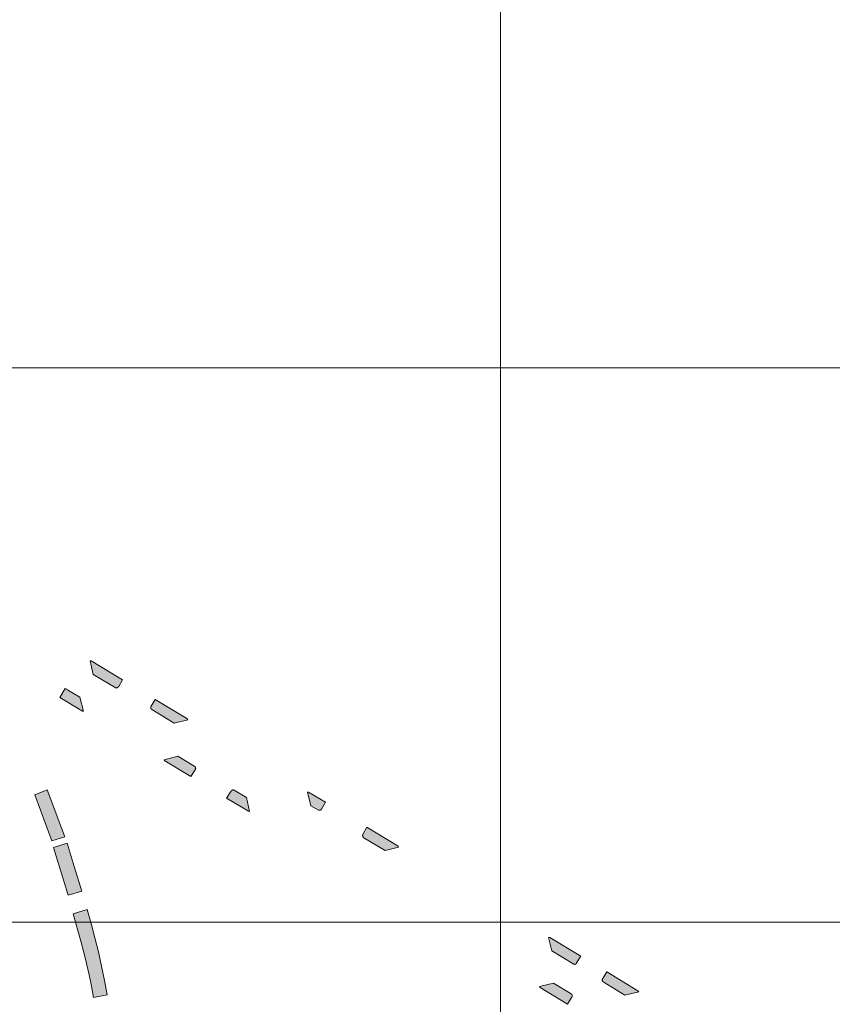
# Model space of a CAD drawing. Header units: metres. Extents: x 191568 to 204791, y 316774 to 325272.
# Tile 77 of 93: x 200158 to 200305, y 320011 to 320188. Entities that reach past the tile are written whole.
import ezdxf

# ---------------------------------------------------------------- set-up
doc = ezdxf.new("R2010")
doc.units = ezdxf.units.M
doc.layers.add('0-MEETLOCATIES-100x100m', color=1, linetype='Continuous', lineweight=13)
doc.layers.add('Gekoppeld_blokhaag', color=7, linetype='Continuous', lineweight=0)

# ---------------------------------------------------------------- blocks, each defined once
blk = doc.blocks.new('*U13')
at = {"layer": '0-MEETLOCATIES-100x100m'}
blk.add_lwpolyline([(-50, 50), (50, 50), (50, -50), (-50, -50)], close=True, dxfattribs=at)
blk = doc.blocks.new('*U14')
at = {"layer": '0-MEETLOCATIES-100x100m', "color": 0, "linetype": 'ByBlock', "lineweight": -2, "transparency": 16777216}
for p in [(2000, 2500), (2100, 2500), (2000, 2400), (2100, 2400), (2000, 2300), (2100, 2300)]:
    blk.add_blockref('*U13', p, dxfattribs=at)

msp = doc.modelspace()

# ---------------------------------------------------------------- hatches: boundary and pattern name
at = {"layer": 'Gekoppeld_blokhaag'}
for points in [[(200175.59, 320067.96), (200175.59, 320067.95), (200175.6, 320067.95), (200175.61, 320067.95), (200175.62, 320067.94), (200175.63, 320067.94), (200175.63, 320067.94), (200175.64, 320067.93), (200175.65, 320067.93), (200175.66, 320067.93), (200175.67, 320067.93), (200175.68, 320067.92), (200175.68, 320067.92), (200175.69, 320067.92), (200175.7, 320067.92), (200175.71, 320067.92), (200175.72, 320067.91), (200175.73, 320067.91), (200175.74, 320067.91), (200175.75, 320067.91), (200175.75, 320067.91), (200175.76, 320067.91), (200175.77, 320067.91), (200175.78, 320067.91), (200175.79, 320067.91), (200175.8, 320067.91), (200175.81, 320067.9), (200175.82, 320067.9), (200175.82, 320067.91), (200175.83, 320067.91), (200175.84, 320067.91), (200175.85, 320067.91), (200175.86, 320067.91), (200175.87, 320067.91), (200175.88, 320067.91), (200175.89, 320067.91), (200175.89, 320067.91), (200175.9, 320067.91), (200175.91, 320067.91), (200175.92, 320067.92), (200175.93, 320067.92), (200175.94, 320067.92), (200175.95, 320067.92), (200175.95, 320067.93), (200175.96, 320067.93), (200175.97, 320067.93), (200175.98, 320067.93), (200175.99, 320067.94), (200176, 320067.94), (200176, 320067.94), (200176.01, 320067.95), (200176.02, 320067.95), (200176.03, 320067.95), (200176.04, 320067.96), (200176.04, 320067.96), (200176.05, 320067.97), (200176.06, 320067.97), (200176.07, 320067.97), (200176.08, 320067.98), (200176.08, 320067.98), (200176.09, 320067.99), (200176.1, 320067.99), (200176.1, 320068), (200176.11, 320068), (200176.12, 320068.01), (200176.13, 320068.01), (200176.13, 320068.02), (200176.14, 320068.02), (200176.15, 320068.03), (200176.15, 320068.04), (200176.16, 320068.04), (200176.17, 320068.05), (200176.17, 320068.05), (200176.18, 320068.06), (200176.18, 320068.07), (200176.19, 320068.07), (200176.2, 320068.08), (200176.2, 320068.09), (200176.21, 320068.09), (200176.21, 320068.1), (200176.22, 320068.11), (200176.22, 320068.11), (200176.23, 320068.12), (200176.23, 320068.13), (200176.24, 320068.14), (200176.24, 320068.14), (200176.25, 320068.15), (200176.25, 320068.16), (200176.26, 320068.17), (200176.94, 320069.37), (200171.28, 320072.78), (200171.09, 320072.79), (200171.65, 320070.32)], [(200169.27, 320066.2), (200167.21, 320067.46), (200167.12, 320067.52), (200167.02, 320067.57), (200166.92, 320067.63), (200166.82, 320067.68), (200166.72, 320067.73), (200166.62, 320067.78), (200165.62, 320066.15), (200169.71, 320063.73), (200169.93, 320063.7)], [(200186.26, 320061.54), (200188.74, 320062.16), (200188.56, 320062.36), (200182.81, 320065.8), (200182.13, 320064.62), (200182.12, 320064.62), (200182.12, 320064.61), (200182.11, 320064.6), (200182.11, 320064.6), (200182.1, 320064.59), (200182.1, 320064.58), (200182.09, 320064.58), (200182.09, 320064.57), (200182.09, 320064.56), (200182.08, 320064.56), (200182.08, 320064.55), (200182.08, 320064.54), (200182.07, 320064.53), (200182.07, 320064.53), (200182.07, 320064.52), (200182.06, 320064.51), (200182.06, 320064.5), (200182.06, 320064.5), (200182.05, 320064.49), (200182.05, 320064.48), (200182.05, 320064.47), (200182.05, 320064.46), (200182.05, 320064.46), (200182.04, 320064.45), (200182.04, 320064.44), (200182.04, 320064.43), (200182.04, 320064.42), (200182.04, 320064.42), (200182.04, 320064.41), (200182.03, 320064.4), (200182.03, 320064.39), (200182.03, 320064.38), (200182.03, 320064.38), (200182.03, 320064.37), (200182.03, 320064.36), (200182.03, 320064.35), (200182.03, 320064.34), (200182.03, 320064.34), (200182.03, 320064.33), (200182.03, 320064.32), (200182.03, 320064.31), (200182.03, 320064.3), (200182.03, 320064.29), (200182.03, 320064.29), (200182.04, 320064.28), (200182.04, 320064.27), (200182.04, 320064.26), (200182.04, 320064.25), (200182.04, 320064.25), (200182.04, 320064.24), (200182.04, 320064.23), (200182.05, 320064.22), (200182.05, 320064.21), (200182.05, 320064.21), (200182.05, 320064.2), (200182.06, 320064.19), (200182.06, 320064.18), (200182.06, 320064.18), (200182.06, 320064.17), (200182.07, 320064.16), (200182.07, 320064.15), (200182.07, 320064.15), (200182.08, 320064.14), (200182.08, 320064.13), (200182.09, 320064.12), (200182.09, 320064.12), (200182.09, 320064.11), (200182.1, 320064.1), (200182.1, 320064.1), (200182.11, 320064.09), (200182.11, 320064.08), (200182.11, 320064.08), (200182.12, 320064.07), (200182.12, 320064.06), (200182.13, 320064.06), (200182.13, 320064.05), (200182.14, 320064.04), (200182.14, 320064.04), (200182.15, 320064.03), (200182.16, 320064.02), (200182.16, 320064.02), (200182.17, 320064.01), (200182.17, 320064.01), (200182.18, 320064), (200182.18, 320064), (200182.19, 320063.99), (200182.2, 320063.98)], [(200189.95, 320053.74), (200186.92, 320055.57), (200184.42, 320054.93), (200184.54, 320054.75), (200189.28, 320051.91), (200190.01, 320053.11), (200190.01, 320053.12), (200190.02, 320053.12), (200190.02, 320053.13), (200190.03, 320053.13), (200190.03, 320053.14), (200190.04, 320053.15), (200190.04, 320053.15), (200190.05, 320053.16), (200190.05, 320053.16), (200190.05, 320053.17), (200190.06, 320053.17), (200190.06, 320053.18), (200190.07, 320053.19), (200190.07, 320053.19), (200190.07, 320053.2), (200190.08, 320053.21), (200190.08, 320053.21), (200190.08, 320053.22), (200190.09, 320053.23), (200190.09, 320053.23), (200190.09, 320053.24), (200190.1, 320053.24), (200190.1, 320053.25), (200190.1, 320053.26), (200190.1, 320053.27), (200190.11, 320053.27), (200190.11, 320053.28), (200190.11, 320053.29), (200190.11, 320053.29), (200190.11, 320053.3), (200190.12, 320053.31), (200190.12, 320053.31), (200190.12, 320053.32), (200190.12, 320053.33), (200190.12, 320053.34), (200190.12, 320053.34), (200190.12, 320053.35), (200190.12, 320053.36), (200190.12, 320053.36), (200190.13, 320053.37), (200190.13, 320053.38), (200190.13, 320053.39), (200190.13, 320053.39), (200190.13, 320053.4), (200190.13, 320053.41), (200190.13, 320053.41), (200190.13, 320053.42), (200190.13, 320053.43), (200190.13, 320053.44), (200190.12, 320053.44), (200190.12, 320053.45), (200190.12, 320053.46), (200190.12, 320053.46), (200190.12, 320053.47), (200190.12, 320053.48), (200190.12, 320053.49), (200190.12, 320053.49), (200190.12, 320053.5), (200190.11, 320053.51), (200190.11, 320053.51), (200190.11, 320053.52), (200190.11, 320053.53), (200190.11, 320053.54), (200190.1, 320053.54), (200190.1, 320053.55), (200190.1, 320053.56), (200190.1, 320053.56), (200190.09, 320053.57), (200190.09, 320053.58), (200190.09, 320053.58), (200190.08, 320053.59), (200190.08, 320053.59), (200190.08, 320053.6), (200190.07, 320053.61), (200190.07, 320053.61), (200190.07, 320053.62), (200190.06, 320053.63), (200190.06, 320053.63), (200190.05, 320053.64), (200190.05, 320053.64), (200190.05, 320053.65), (200190.04, 320053.66), (200190.04, 320053.66), (200190.03, 320053.67), (200190.03, 320053.67), (200190.02, 320053.68), (200190.02, 320053.68), (200190.01, 320053.69), (200190.01, 320053.69), (200190, 320053.7), (200190, 320053.7), (200189.99, 320053.71), (200189.99, 320053.71), (200189.98, 320053.72), (200189.98, 320053.72), (200189.97, 320053.73), (200189.96, 320053.73), (200189.96, 320053.74), (200189.95, 320053.74)], [(200199.27, 320048.13), (200197.05, 320049.46), (200197.04, 320049.47), (200197.04, 320049.47), (200197.03, 320049.47), (200197.02, 320049.47), (200197.01, 320049.48), (200197, 320049.48), (200197, 320049.48), (200196.99, 320049.48), (200196.98, 320049.48), (200196.97, 320049.49), (200196.96, 320049.49), (200196.96, 320049.49), (200196.95, 320049.49), (200196.94, 320049.49), (200196.93, 320049.49), (200196.92, 320049.49), (200196.92, 320049.49), (200196.91, 320049.49), (200196.9, 320049.49), (200196.89, 320049.49), (200196.88, 320049.49), (200196.87, 320049.49), (200196.87, 320049.49), (200196.86, 320049.49), (200196.85, 320049.49), (200196.84, 320049.49), (200196.83, 320049.49), (200196.82, 320049.49), (200196.82, 320049.49), (200196.81, 320049.49), (200196.8, 320049.49), (200196.79, 320049.48), (200196.78, 320049.48), (200196.78, 320049.48), (200196.77, 320049.48), (200196.76, 320049.48), (200196.75, 320049.47), (200196.74, 320049.47), (200196.74, 320049.47), (200196.73, 320049.47), (200196.72, 320049.46), (200196.71, 320049.46), (200196.71, 320049.46), (200196.7, 320049.45), (200196.69, 320049.45), (200196.68, 320049.45), (200196.68, 320049.44), (200196.67, 320049.44), (200196.66, 320049.44), (200196.65, 320049.43), (200196.65, 320049.43), (200196.64, 320049.42), (200196.63, 320049.42), (200196.63, 320049.42), (200196.62, 320049.41), (200196.61, 320049.41), (200196.61, 320049.4), (200196.6, 320049.4), (200196.59, 320049.39), (200196.59, 320049.39), (200196.58, 320049.38), (200196.58, 320049.38), (200196.57, 320049.37), (200196.56, 320049.36), (200196.56, 320049.36), (200196.55, 320049.35), (200196.55, 320049.35), (200196.54, 320049.34), (200196.53, 320049.33), (200196.53, 320049.33), (200196.52, 320049.32), (200196.52, 320049.32), (200196.51, 320049.31), (200196.51, 320049.3), (200196.5, 320049.3), (200196.5, 320049.29), (200196.49, 320049.28), (200196.49, 320049.28), (200196.49, 320049.27), (200196.48, 320049.26), (200196.48, 320049.25), (200196.47, 320049.25), (200196.47, 320049.24), (200196.47, 320049.23), (200196.46, 320049.22), (200195.69, 320048.03), (200199.62, 320045.65), (200199.85, 320045.62)], [(200210.91, 320046.66), (200212.24, 320045.86), (200212.25, 320045.86), (200212.25, 320045.85), (200212.26, 320045.85), (200212.27, 320045.85), (200212.28, 320045.85), (200212.28, 320045.84), (200212.29, 320045.84), (200212.3, 320045.84), (200212.31, 320045.84), (200212.32, 320045.84), (200212.32, 320045.83), (200212.33, 320045.83), (200212.34, 320045.83), (200212.35, 320045.83), (200212.36, 320045.83), (200212.36, 320045.83), (200212.37, 320045.83), (200212.38, 320045.83), (200212.39, 320045.83), (200212.4, 320045.83), (200212.4, 320045.83), (200212.41, 320045.83), (200212.42, 320045.83), (200212.43, 320045.83), (200212.44, 320045.83), (200212.44, 320045.83), (200212.45, 320045.83), (200212.46, 320045.83), (200212.47, 320045.83), (200212.48, 320045.83), (200212.48, 320045.83), (200212.49, 320045.83), (200212.5, 320045.83), (200212.51, 320045.84), (200212.52, 320045.84), (200212.52, 320045.84), (200212.53, 320045.84), (200212.54, 320045.84), (200212.55, 320045.85), (200212.55, 320045.85), (200212.56, 320045.85), (200212.57, 320045.85), (200212.58, 320045.86), (200212.58, 320045.86), (200212.59, 320045.86), (200212.6, 320045.87), (200212.61, 320045.87), (200212.61, 320045.87), (200212.62, 320045.88), (200212.63, 320045.88), (200212.63, 320045.88), (200212.64, 320045.89), (200212.65, 320045.89), (200212.66, 320045.9), (200212.66, 320045.9), (200212.67, 320045.91), (200212.68, 320045.91), (200212.68, 320045.91), (200212.69, 320045.92), (200212.7, 320045.92), (200212.7, 320045.93), (200212.71, 320045.93), (200212.71, 320045.94), (200212.72, 320045.94), (200212.73, 320045.95), (200212.73, 320045.96), (200212.74, 320045.96), (200212.74, 320045.97), (200212.75, 320045.97), (200212.75, 320045.98), (200212.76, 320045.98), (200212.76, 320045.99), (200212.77, 320046), (200212.77, 320046), (200212.78, 320046.01), (200212.78, 320046.02), (200212.79, 320046.02), (200212.79, 320046.03), (200212.8, 320046.04), (200212.8, 320046.04), (200212.81, 320046.05), (200212.81, 320046.06), (200212.81, 320046.06), (200213.55, 320047.29), (200210.49, 320049.1), (200210.27, 320049.12)], [(200220.31, 320041.57), (200220.3, 320041.56), (200220.3, 320041.55), (200220.29, 320041.54), (200220.29, 320041.53), (200220.29, 320041.52), (200220.28, 320041.51), (200220.28, 320041.51), (200220.27, 320041.5), (200220.27, 320041.49), (200220.27, 320041.48), (200220.26, 320041.47), (200220.26, 320041.46), (200220.26, 320041.45), (200220.25, 320041.44), (200220.25, 320041.44), (200220.25, 320041.43), (200220.25, 320041.42), (200220.24, 320041.41), (200220.24, 320041.4), (200220.24, 320041.39), (200220.24, 320041.38), (200220.24, 320041.37), (200220.24, 320041.36), (200220.24, 320041.35), (200220.23, 320041.34), (200220.23, 320041.33), (200220.23, 320041.32), (200220.23, 320041.31), (200220.23, 320041.3), (200220.23, 320041.29), (200220.23, 320041.29), (200220.23, 320041.28), (200220.23, 320041.27), (200220.23, 320041.26), (200220.23, 320041.25), (200220.23, 320041.24), (200220.23, 320041.23), (200220.23, 320041.22), (200220.24, 320041.21), (200220.24, 320041.2), (200220.24, 320041.19), (200220.24, 320041.18), (200220.24, 320041.17), (200220.24, 320041.16), (200220.25, 320041.15), (200220.25, 320041.14), (200220.25, 320041.14), (200220.25, 320041.13), (200220.26, 320041.12), (200220.26, 320041.11), (200220.26, 320041.1), (200220.27, 320041.09), (200220.27, 320041.08), (200220.27, 320041.07), (200220.28, 320041.06), (200220.28, 320041.06), (200220.29, 320041.05), (200220.29, 320041.04), (200220.29, 320041.03), (200220.3, 320041.02), (200220.3, 320041.01), (200220.31, 320041.01), (200220.31, 320041), (200220.32, 320040.99), (200220.32, 320040.98), (200220.33, 320040.97), (200220.33, 320040.97), (200220.34, 320040.96), (200220.35, 320040.95), (200224.29, 320038.56), (200226.72, 320039.19), (200226.61, 320039.39), (200220.99, 320042.76)], [(200164.52, 320039.14), (200167.14, 320030.52), (200169.58, 320031.26), (200168.24, 320035.68), (200166.93, 320039.91)], [(200174.19, 320012.57), (200173.7, 320015.16), (200173.16, 320017.73), (200172.58, 320020.3), (200171.95, 320022.86), (200171.28, 320025.4), (200170.56, 320027.93), (200168.04, 320027.17), (200169.44, 320022.22), (200169.96, 320020.21), (200170.45, 320018.18), (200170.9, 320016.15), (200171.32, 320014.11), (200171.7, 320012.07)], [(200258.28, 320018.08), (200258.28, 320018.07), (200258.29, 320018.07), (200258.3, 320018.07), (200258.3, 320018.07), (200258.31, 320018.06), (200258.32, 320018.06), (200258.32, 320018.06), (200258.33, 320018.06), (200258.34, 320018.06), (200258.35, 320018.06), (200258.35, 320018.06), (200258.36, 320018.05), (200258.37, 320018.05), (200258.37, 320018.05), (200258.38, 320018.05), (200258.39, 320018.05), (200258.4, 320018.05), (200258.4, 320018.05), (200258.41, 320018.05), (200258.42, 320018.05), (200258.43, 320018.05), (200258.43, 320018.05), (200258.44, 320018.05), (200258.45, 320018.05), (200258.45, 320018.05), (200258.46, 320018.05), (200258.47, 320018.05), (200258.48, 320018.05), (200258.48, 320018.05), (200258.49, 320018.06), (200258.5, 320018.06), (200258.5, 320018.06), (200258.51, 320018.06), (200258.52, 320018.06), (200258.53, 320018.06), (200258.53, 320018.06), (200258.54, 320018.07), (200258.55, 320018.07), (200258.55, 320018.07), (200258.56, 320018.07), (200258.57, 320018.08), (200258.57, 320018.08), (200258.58, 320018.08), (200258.59, 320018.08), (200258.59, 320018.09), (200258.6, 320018.09), (200258.61, 320018.09), (200258.61, 320018.1), (200258.62, 320018.1), (200258.63, 320018.1), (200258.63, 320018.11), (200258.64, 320018.11), (200258.65, 320018.11), (200258.65, 320018.12), (200258.66, 320018.12), (200258.66, 320018.13), (200258.67, 320018.13), (200258.68, 320018.14), (200258.68, 320018.14), (200258.69, 320018.14), (200258.69, 320018.15), (200258.7, 320018.15), (200258.7, 320018.16), (200258.71, 320018.16), (200258.71, 320018.17), (200258.72, 320018.17), (200258.72, 320018.18), (200258.73, 320018.18), (200258.73, 320018.19), (200258.74, 320018.2), (200258.74, 320018.2), (200258.75, 320018.21), (200258.75, 320018.21), (200258.76, 320018.22), (200258.76, 320018.22), (200258.76, 320018.23), (200258.77, 320018.24), (200258.77, 320018.24), (200258.78, 320018.25), (200258.78, 320018.25), (200258.78, 320018.26), (200258.79, 320018.27), (200258.79, 320018.27), (200258.79, 320018.28), (200258.8, 320018.29), (200258.8, 320018.29), (200258.8, 320018.3), (200258.81, 320018.31), (200258.81, 320018.31), (200258.81, 320018.32), (200259.54, 320019.51), (200253.97, 320022.91), (200253.74, 320022.9), (200254.32, 320020.47)], [(200270.01, 320013.09), (200269.86, 320013.3), (200264.23, 320016.68), (200263.51, 320015.5), (200263.51, 320015.49), (200263.5, 320015.48), (200263.5, 320015.48), (200263.49, 320015.47), (200263.49, 320015.46), (200263.49, 320015.45), (200263.48, 320015.45), (200263.48, 320015.44), (200263.47, 320015.43), (200263.47, 320015.42), (200263.47, 320015.42), (200263.46, 320015.41), (200263.46, 320015.4), (200263.46, 320015.39), (200263.45, 320015.38), (200263.45, 320015.38), (200263.45, 320015.37), (200263.45, 320015.36), (200263.44, 320015.35), (200263.44, 320015.34), (200263.44, 320015.34), (200263.44, 320015.33), (200263.43, 320015.32), (200263.43, 320015.31), (200263.43, 320015.3), (200263.43, 320015.3), (200263.43, 320015.29), (200263.43, 320015.28), (200263.43, 320015.27), (200263.42, 320015.26), (200263.42, 320015.25), (200263.42, 320015.24), (200263.42, 320015.24), (200263.42, 320015.23), (200263.42, 320015.22), (200263.42, 320015.21), (200263.42, 320015.2), (200263.42, 320015.19), (200263.42, 320015.19), (200263.42, 320015.18), (200263.42, 320015.17), (200263.43, 320015.16), (200263.43, 320015.15), (200263.43, 320015.14), (200263.43, 320015.14), (200263.43, 320015.13), (200263.43, 320015.12), (200263.43, 320015.11), (200263.44, 320015.1), (200263.44, 320015.09), (200263.44, 320015.09), (200263.44, 320015.08), (200263.44, 320015.07), (200263.45, 320015.06), (200263.45, 320015.05), (200263.45, 320015.05), (200263.46, 320015.04), (200263.46, 320015.03), (200263.46, 320015.02), (200263.47, 320015.01), (200263.47, 320015.01), (200263.47, 320015), (200263.48, 320014.99), (200263.48, 320014.98), (200263.48, 320014.98), (200263.49, 320014.97), (200263.49, 320014.96), (200263.5, 320014.96), (200263.5, 320014.95), (200263.51, 320014.94), (200263.51, 320014.93), (200263.52, 320014.93), (200263.52, 320014.92), (200263.53, 320014.91), (200263.53, 320014.91), (200263.54, 320014.9), (200263.54, 320014.89), (200263.55, 320014.89), (200263.56, 320014.88), (200263.56, 320014.88), (200263.57, 320014.87), (200267.49, 320012.49)], [(200254.62, 320014.67), (200252.13, 320014.06), (200252.23, 320013.87), (200257.16, 320010.9), (200257.89, 320012.1), (200257.89, 320012.11), (200257.9, 320012.11), (200257.9, 320012.12), (200257.91, 320012.13), (200257.91, 320012.13), (200257.92, 320012.14), (200257.92, 320012.14), (200257.93, 320012.15), (200257.93, 320012.16), (200257.94, 320012.16), (200257.94, 320012.17), (200257.94, 320012.17), (200257.95, 320012.18), (200257.95, 320012.19), (200257.95, 320012.19), (200257.96, 320012.2), (200257.96, 320012.21), (200257.96, 320012.21), (200257.97, 320012.22), (200257.97, 320012.23), (200257.97, 320012.23), (200257.98, 320012.24), (200257.98, 320012.25), (200257.98, 320012.25), (200257.98, 320012.26), (200257.99, 320012.27), (200257.99, 320012.27), (200257.99, 320012.28), (200257.99, 320012.29), (200257.99, 320012.29), (200257.99, 320012.3), (200258, 320012.31), (200258, 320012.32), (200258, 320012.32), (200258, 320012.33), (200258, 320012.34), (200258, 320012.34), (200258, 320012.35), (200258, 320012.36), (200258, 320012.37), (200258, 320012.37), (200258, 320012.38), (200258, 320012.39), (200258, 320012.4), (200258, 320012.4), (200258, 320012.41), (200258, 320012.42), (200258, 320012.42), (200258, 320012.43), (200258, 320012.44), (200258, 320012.45), (200258, 320012.45), (200258, 320012.46), (200258, 320012.47), (200257.99, 320012.48), (200257.99, 320012.48), (200257.99, 320012.49), (200257.99, 320012.5), (200257.99, 320012.5), (200257.99, 320012.51), (200257.98, 320012.52), (200257.98, 320012.52), (200257.98, 320012.53), (200257.98, 320012.54), (200257.97, 320012.55), (200257.97, 320012.55), (200257.97, 320012.56), (200257.97, 320012.57), (200257.96, 320012.57), (200257.96, 320012.58), (200257.96, 320012.58), (200257.95, 320012.59), (200257.95, 320012.6), (200257.94, 320012.6), (200257.94, 320012.61), (200257.94, 320012.62), (200257.93, 320012.62), (200257.93, 320012.63), (200257.92, 320012.63), (200257.92, 320012.64), (200257.92, 320012.65), (200257.91, 320012.65), (200257.91, 320012.66), (200257.9, 320012.66), (200257.9, 320012.67), (200257.89, 320012.67), (200257.89, 320012.68), (200257.88, 320012.68), (200257.88, 320012.69), (200257.87, 320012.69), (200257.87, 320012.7), (200257.86, 320012.7), (200257.86, 320012.71), (200257.85, 320012.71), (200257.84, 320012.72), (200257.84, 320012.72), (200257.83, 320012.73)]]:
    msp.add_hatch(color=1, dxfattribs=at).paths.add_polyline_path(points)

# ---------------------------------------------------------------- linework, layer by layer
at = {"layer": 'Gekoppeld_blokhaag', "color": 1, "flags": 128}
for points in [[(200175.59, 320067.96), (200175.59, 320067.95), (200175.6, 320067.95), (200175.61, 320067.95), (200175.62, 320067.94), (200175.63, 320067.94), (200175.63, 320067.94), (200175.64, 320067.93), (200175.65, 320067.93), (200175.66, 320067.93), (200175.67, 320067.93), (200175.68, 320067.92), (200175.68, 320067.92), (200175.69, 320067.92), (200175.7, 320067.92), (200175.71, 320067.92), (200175.72, 320067.91), (200175.73, 320067.91), (200175.74, 320067.91), (200175.75, 320067.91), (200175.75, 320067.91), (200175.76, 320067.91), (200175.77, 320067.91), (200175.78, 320067.91), (200175.79, 320067.91), (200175.8, 320067.91), (200175.81, 320067.9), (200175.82, 320067.9), (200175.82, 320067.91), (200175.83, 320067.91), (200175.84, 320067.91), (200175.85, 320067.91), (200175.86, 320067.91), (200175.87, 320067.91), (200175.88, 320067.91), (200175.89, 320067.91), (200175.89, 320067.91), (200175.9, 320067.91), (200175.91, 320067.91), (200175.92, 320067.92), (200175.93, 320067.92), (200175.94, 320067.92), (200175.95, 320067.92), (200175.95, 320067.93), (200175.96, 320067.93), (200175.97, 320067.93), (200175.98, 320067.93), (200175.99, 320067.94), (200176, 320067.94), (200176, 320067.94), (200176.01, 320067.95), (200176.02, 320067.95), (200176.03, 320067.95), (200176.04, 320067.96), (200176.04, 320067.96), (200176.05, 320067.97), (200176.06, 320067.97), (200176.07, 320067.97), (200176.08, 320067.98), (200176.08, 320067.98), (200176.09, 320067.99), (200176.1, 320067.99), (200176.1, 320068), (200176.11, 320068), (200176.12, 320068.01), (200176.13, 320068.01), (200176.13, 320068.02), (200176.14, 320068.02), (200176.15, 320068.03), (200176.15, 320068.04), (200176.16, 320068.04), (200176.17, 320068.05), (200176.17, 320068.05), (200176.18, 320068.06), (200176.18, 320068.07), (200176.19, 320068.07), (200176.2, 320068.08), (200176.2, 320068.09), (200176.21, 320068.09), (200176.21, 320068.1), (200176.22, 320068.11), (200176.22, 320068.11), (200176.23, 320068.12), (200176.23, 320068.13), (200176.24, 320068.14), (200176.24, 320068.14), (200176.25, 320068.15), (200176.25, 320068.16), (200176.26, 320068.17), (200176.26, 320068.17), (200176.94, 320069.37), (200171.28, 320072.78), (200171.09, 320072.79), (200171.65, 320070.32)], [(200169.27, 320066.2), (200167.21, 320067.46), (200167.21, 320067.46), (200167.12, 320067.52), (200167.02, 320067.57), (200166.92, 320067.63), (200166.82, 320067.68), (200166.72, 320067.73), (200166.62, 320067.78), (200166.62, 320067.78), (200165.62, 320066.15), (200169.71, 320063.73), (200169.93, 320063.7)], [(200186.26, 320061.54), (200188.74, 320062.16), (200188.56, 320062.36), (200182.81, 320065.8), (200182.13, 320064.62), (200182.13, 320064.62), (200182.12, 320064.62), (200182.12, 320064.61), (200182.11, 320064.6), (200182.11, 320064.6), (200182.1, 320064.59), (200182.1, 320064.58), (200182.09, 320064.58), (200182.09, 320064.57), (200182.09, 320064.56), (200182.08, 320064.56), (200182.08, 320064.55), (200182.08, 320064.54), (200182.07, 320064.53), (200182.07, 320064.53), (200182.07, 320064.52), (200182.06, 320064.51), (200182.06, 320064.5), (200182.06, 320064.5), (200182.05, 320064.49), (200182.05, 320064.48), (200182.05, 320064.47), (200182.05, 320064.46), (200182.05, 320064.46), (200182.04, 320064.45), (200182.04, 320064.44), (200182.04, 320064.43), (200182.04, 320064.42), (200182.04, 320064.42), (200182.04, 320064.41), (200182.03, 320064.4), (200182.03, 320064.39), (200182.03, 320064.38), (200182.03, 320064.38), (200182.03, 320064.37), (200182.03, 320064.36), (200182.03, 320064.35), (200182.03, 320064.34), (200182.03, 320064.34), (200182.03, 320064.33), (200182.03, 320064.32), (200182.03, 320064.31), (200182.03, 320064.3), (200182.03, 320064.29), (200182.03, 320064.29), (200182.04, 320064.28), (200182.04, 320064.27), (200182.04, 320064.26), (200182.04, 320064.25), (200182.04, 320064.25), (200182.04, 320064.24), (200182.04, 320064.23), (200182.05, 320064.22), (200182.05, 320064.21), (200182.05, 320064.21), (200182.05, 320064.2), (200182.06, 320064.19), (200182.06, 320064.18), (200182.06, 320064.18), (200182.06, 320064.17), (200182.07, 320064.16), (200182.07, 320064.15), (200182.07, 320064.15), (200182.08, 320064.14), (200182.08, 320064.13), (200182.09, 320064.12), (200182.09, 320064.12), (200182.09, 320064.11), (200182.1, 320064.1), (200182.1, 320064.1), (200182.11, 320064.09), (200182.11, 320064.08), (200182.11, 320064.08), (200182.12, 320064.07), (200182.12, 320064.06), (200182.13, 320064.06), (200182.13, 320064.05), (200182.14, 320064.04), (200182.14, 320064.04), (200182.15, 320064.03), (200182.16, 320064.02), (200182.16, 320064.02), (200182.17, 320064.01), (200182.17, 320064.01), (200182.18, 320064), (200182.18, 320064), (200182.19, 320063.99), (200182.2, 320063.98), (200182.2, 320063.98)], [(200189.95, 320053.74), (200186.92, 320055.57), (200184.42, 320054.93), (200184.54, 320054.75), (200189.28, 320051.91), (200190.01, 320053.11), (200190.01, 320053.11), (200190.01, 320053.12), (200190.02, 320053.12), (200190.02, 320053.13), (200190.03, 320053.13), (200190.03, 320053.14), (200190.04, 320053.15), (200190.04, 320053.15), (200190.05, 320053.16), (200190.05, 320053.16), (200190.05, 320053.17), (200190.06, 320053.17), (200190.06, 320053.18), (200190.07, 320053.19), (200190.07, 320053.19), (200190.07, 320053.2), (200190.08, 320053.21), (200190.08, 320053.21), (200190.08, 320053.22), (200190.09, 320053.23), (200190.09, 320053.23), (200190.09, 320053.24), (200190.1, 320053.24), (200190.1, 320053.25), (200190.1, 320053.26), (200190.1, 320053.27), (200190.11, 320053.27), (200190.11, 320053.28), (200190.11, 320053.29), (200190.11, 320053.29), (200190.11, 320053.3), (200190.12, 320053.31), (200190.12, 320053.31), (200190.12, 320053.32), (200190.12, 320053.33), (200190.12, 320053.34), (200190.12, 320053.34), (200190.12, 320053.35), (200190.12, 320053.36), (200190.12, 320053.36), (200190.13, 320053.37), (200190.13, 320053.38), (200190.13, 320053.39), (200190.13, 320053.39), (200190.13, 320053.4), (200190.13, 320053.41), (200190.13, 320053.41), (200190.13, 320053.42), (200190.13, 320053.43), (200190.13, 320053.44), (200190.12, 320053.44), (200190.12, 320053.45), (200190.12, 320053.46), (200190.12, 320053.46), (200190.12, 320053.47), (200190.12, 320053.48), (200190.12, 320053.49), (200190.12, 320053.49), (200190.12, 320053.5), (200190.11, 320053.51), (200190.11, 320053.51), (200190.11, 320053.52), (200190.11, 320053.53), (200190.11, 320053.54), (200190.1, 320053.54), (200190.1, 320053.55), (200190.1, 320053.56), (200190.1, 320053.56), (200190.09, 320053.57), (200190.09, 320053.58), (200190.09, 320053.58), (200190.08, 320053.59), (200190.08, 320053.59), (200190.08, 320053.6), (200190.07, 320053.61), (200190.07, 320053.61), (200190.07, 320053.62), (200190.06, 320053.63), (200190.06, 320053.63), (200190.05, 320053.64), (200190.05, 320053.64), (200190.05, 320053.65), (200190.04, 320053.66), (200190.04, 320053.66), (200190.03, 320053.67), (200190.03, 320053.67), (200190.02, 320053.68), (200190.02, 320053.68), (200190.01, 320053.69), (200190.01, 320053.69), (200190, 320053.7), (200190, 320053.7), (200189.99, 320053.71), (200189.99, 320053.71), (200189.98, 320053.72), (200189.98, 320053.72), (200189.97, 320053.73), (200189.96, 320053.73), (200189.96, 320053.74), (200189.95, 320053.74)], [(200161.15, 320048.61), (200164.17, 320040.31), (200166.53, 320041.06), (200163.36, 320049.53)], [(200199.27, 320048.13), (200197.05, 320049.46), (200197.05, 320049.46), (200197.04, 320049.47), (200197.04, 320049.47), (200197.03, 320049.47), (200197.02, 320049.47), (200197.01, 320049.48), (200197, 320049.48), (200197, 320049.48), (200196.99, 320049.48), (200196.98, 320049.48), (200196.97, 320049.49), (200196.96, 320049.49), (200196.96, 320049.49), (200196.95, 320049.49), (200196.94, 320049.49), (200196.93, 320049.49), (200196.92, 320049.49), (200196.92, 320049.49), (200196.91, 320049.49), (200196.9, 320049.49), (200196.89, 320049.49), (200196.88, 320049.49), (200196.87, 320049.49), (200196.87, 320049.49), (200196.86, 320049.49), (200196.85, 320049.49), (200196.84, 320049.49), (200196.83, 320049.49), (200196.82, 320049.49), (200196.82, 320049.49), (200196.81, 320049.49), (200196.8, 320049.49), (200196.79, 320049.48), (200196.78, 320049.48), (200196.78, 320049.48), (200196.77, 320049.48), (200196.76, 320049.48), (200196.75, 320049.47), (200196.74, 320049.47), (200196.74, 320049.47), (200196.73, 320049.47), (200196.72, 320049.46), (200196.71, 320049.46), (200196.71, 320049.46), (200196.7, 320049.45), (200196.69, 320049.45), (200196.68, 320049.45), (200196.68, 320049.44), (200196.67, 320049.44), (200196.66, 320049.44), (200196.65, 320049.43), (200196.65, 320049.43), (200196.64, 320049.42), (200196.63, 320049.42), (200196.63, 320049.42), (200196.62, 320049.41), (200196.61, 320049.41), (200196.61, 320049.4), (200196.6, 320049.4), (200196.59, 320049.39), (200196.59, 320049.39), (200196.58, 320049.38), (200196.58, 320049.38), (200196.57, 320049.37), (200196.56, 320049.36), (200196.56, 320049.36), (200196.55, 320049.35), (200196.55, 320049.35), (200196.54, 320049.34), (200196.53, 320049.33), (200196.53, 320049.33), (200196.52, 320049.32), (200196.52, 320049.32), (200196.51, 320049.31), (200196.51, 320049.3), (200196.5, 320049.3), (200196.5, 320049.29), (200196.49, 320049.28), (200196.49, 320049.28), (200196.49, 320049.27), (200196.48, 320049.26), (200196.48, 320049.25), (200196.47, 320049.25), (200196.47, 320049.24), (200196.47, 320049.23), (200196.46, 320049.22), (200196.46, 320049.22), (200195.69, 320048.03), (200199.62, 320045.65), (200199.85, 320045.62)], [(200210.91, 320046.66), (200212.24, 320045.86), (200212.24, 320045.86), (200212.25, 320045.86), (200212.25, 320045.85), (200212.26, 320045.85), (200212.27, 320045.85), (200212.28, 320045.85), (200212.28, 320045.84), (200212.29, 320045.84), (200212.3, 320045.84), (200212.31, 320045.84), (200212.32, 320045.84), (200212.32, 320045.83), (200212.33, 320045.83), (200212.34, 320045.83), (200212.35, 320045.83), (200212.36, 320045.83), (200212.36, 320045.83), (200212.37, 320045.83), (200212.38, 320045.83), (200212.39, 320045.83), (200212.4, 320045.83), (200212.4, 320045.83), (200212.41, 320045.83), (200212.42, 320045.83), (200212.43, 320045.83), (200212.44, 320045.83), (200212.44, 320045.83), (200212.45, 320045.83), (200212.46, 320045.83), (200212.47, 320045.83), (200212.48, 320045.83), (200212.48, 320045.83), (200212.49, 320045.83), (200212.5, 320045.83), (200212.51, 320045.84), (200212.52, 320045.84), (200212.52, 320045.84), (200212.53, 320045.84), (200212.54, 320045.84), (200212.55, 320045.85), (200212.55, 320045.85), (200212.56, 320045.85), (200212.57, 320045.85), (200212.58, 320045.86), (200212.58, 320045.86), (200212.59, 320045.86), (200212.6, 320045.87), (200212.61, 320045.87), (200212.61, 320045.87), (200212.62, 320045.88), (200212.63, 320045.88), (200212.63, 320045.88), (200212.64, 320045.89), (200212.65, 320045.89), (200212.66, 320045.9), (200212.66, 320045.9), (200212.67, 320045.91), (200212.68, 320045.91), (200212.68, 320045.91), (200212.69, 320045.92), (200212.7, 320045.92), (200212.7, 320045.93), (200212.71, 320045.93), (200212.71, 320045.94), (200212.72, 320045.94), (200212.73, 320045.95), (200212.73, 320045.96), (200212.74, 320045.96), (200212.74, 320045.97), (200212.75, 320045.97), (200212.75, 320045.98), (200212.76, 320045.98), (200212.76, 320045.99), (200212.77, 320046), (200212.77, 320046), (200212.78, 320046.01), (200212.78, 320046.02), (200212.79, 320046.02), (200212.79, 320046.03), (200212.8, 320046.04), (200212.8, 320046.04), (200212.81, 320046.05), (200212.81, 320046.06), (200212.81, 320046.06), (200212.81, 320046.06), (200213.55, 320047.29), (200210.49, 320049.1), (200210.27, 320049.12)], [(200220.31, 320041.57), (200220.3, 320041.56), (200220.3, 320041.55), (200220.29, 320041.54), (200220.29, 320041.53), (200220.29, 320041.52), (200220.28, 320041.51), (200220.28, 320041.51), (200220.27, 320041.5), (200220.27, 320041.49), (200220.27, 320041.48), (200220.26, 320041.47), (200220.26, 320041.46), (200220.26, 320041.45), (200220.25, 320041.44), (200220.25, 320041.44), (200220.25, 320041.43), (200220.25, 320041.42), (200220.24, 320041.41), (200220.24, 320041.4), (200220.24, 320041.39), (200220.24, 320041.38), (200220.24, 320041.37), (200220.24, 320041.36), (200220.24, 320041.35), (200220.23, 320041.34), (200220.23, 320041.33), (200220.23, 320041.32), (200220.23, 320041.31), (200220.23, 320041.3), (200220.23, 320041.29), (200220.23, 320041.29), (200220.23, 320041.28), (200220.23, 320041.27), (200220.23, 320041.26), (200220.23, 320041.25), (200220.23, 320041.24), (200220.23, 320041.23), (200220.23, 320041.22), (200220.24, 320041.21), (200220.24, 320041.2), (200220.24, 320041.19), (200220.24, 320041.18), (200220.24, 320041.17), (200220.24, 320041.16), (200220.25, 320041.15), (200220.25, 320041.14), (200220.25, 320041.14), (200220.25, 320041.13), (200220.26, 320041.12), (200220.26, 320041.11), (200220.26, 320041.1), (200220.27, 320041.09), (200220.27, 320041.08), (200220.27, 320041.07), (200220.28, 320041.06), (200220.28, 320041.06), (200220.29, 320041.05), (200220.29, 320041.04), (200220.29, 320041.03), (200220.3, 320041.02), (200220.3, 320041.01), (200220.31, 320041.01), (200220.31, 320041), (200220.32, 320040.99), (200220.32, 320040.98), (200220.33, 320040.97), (200220.33, 320040.97), (200220.34, 320040.96), (200220.35, 320040.95), (200220.35, 320040.95), (200224.29, 320038.56), (200226.72, 320039.19), (200226.61, 320039.39), (200220.99, 320042.76), (200220.31, 320041.57)], [(200164.52, 320039.14), (200167.14, 320030.52), (200169.58, 320031.26), (200168.24, 320035.68), (200166.93, 320039.91)], [(200174.19, 320012.57), (200173.7, 320015.16), (200173.16, 320017.73), (200172.58, 320020.3), (200171.95, 320022.86), (200171.28, 320025.4), (200170.56, 320027.93), (200170.56, 320027.93), (200168.04, 320027.17), (200169.44, 320022.22), (200169.44, 320022.22), (200169.96, 320020.21), (200170.45, 320018.18), (200170.9, 320016.15), (200171.32, 320014.11), (200171.7, 320012.07), (200171.7, 320012.07)], [(200258.28, 320018.08), (200258.28, 320018.07), (200258.29, 320018.07), (200258.3, 320018.07), (200258.3, 320018.07), (200258.31, 320018.06), (200258.32, 320018.06), (200258.32, 320018.06), (200258.33, 320018.06), (200258.34, 320018.06), (200258.35, 320018.06), (200258.35, 320018.06), (200258.36, 320018.05), (200258.37, 320018.05), (200258.37, 320018.05), (200258.38, 320018.05), (200258.39, 320018.05), (200258.4, 320018.05), (200258.4, 320018.05), (200258.41, 320018.05), (200258.42, 320018.05), (200258.43, 320018.05), (200258.43, 320018.05), (200258.44, 320018.05), (200258.45, 320018.05), (200258.45, 320018.05), (200258.46, 320018.05), (200258.47, 320018.05), (200258.48, 320018.05), (200258.48, 320018.05), (200258.49, 320018.06), (200258.5, 320018.06), (200258.5, 320018.06), (200258.51, 320018.06), (200258.52, 320018.06), (200258.53, 320018.06), (200258.53, 320018.06), (200258.54, 320018.07), (200258.55, 320018.07), (200258.55, 320018.07), (200258.56, 320018.07), (200258.57, 320018.08), (200258.57, 320018.08), (200258.58, 320018.08), (200258.59, 320018.08), (200258.59, 320018.09), (200258.6, 320018.09), (200258.61, 320018.09), (200258.61, 320018.1), (200258.62, 320018.1), (200258.63, 320018.1), (200258.63, 320018.11), (200258.64, 320018.11), (200258.65, 320018.11), (200258.65, 320018.12), (200258.66, 320018.12), (200258.66, 320018.13), (200258.67, 320018.13), (200258.68, 320018.14), (200258.68, 320018.14), (200258.69, 320018.14), (200258.69, 320018.15), (200258.7, 320018.15), (200258.7, 320018.16), (200258.71, 320018.16), (200258.71, 320018.17), (200258.72, 320018.17), (200258.72, 320018.18), (200258.73, 320018.18), (200258.73, 320018.19), (200258.74, 320018.2), (200258.74, 320018.2), (200258.75, 320018.21), (200258.75, 320018.21), (200258.76, 320018.22), (200258.76, 320018.22), (200258.76, 320018.23), (200258.77, 320018.24), (200258.77, 320018.24), (200258.78, 320018.25), (200258.78, 320018.25), (200258.78, 320018.26), (200258.79, 320018.27), (200258.79, 320018.27), (200258.79, 320018.28), (200258.8, 320018.29), (200258.8, 320018.29), (200258.8, 320018.3), (200258.81, 320018.31), (200258.81, 320018.31), (200258.81, 320018.32), (200258.81, 320018.32), (200259.54, 320019.51), (200253.97, 320022.91), (200253.74, 320022.9), (200254.32, 320020.47), (200258.28, 320018.08)], [(200270.01, 320013.09), (200269.86, 320013.3), (200264.23, 320016.68), (200263.51, 320015.5), (200263.51, 320015.5), (200263.51, 320015.49), (200263.5, 320015.48), (200263.5, 320015.48), (200263.49, 320015.47), (200263.49, 320015.46), (200263.49, 320015.45), (200263.48, 320015.45), (200263.48, 320015.44), (200263.47, 320015.43), (200263.47, 320015.42), (200263.47, 320015.42), (200263.46, 320015.41), (200263.46, 320015.4), (200263.46, 320015.39), (200263.45, 320015.38), (200263.45, 320015.38), (200263.45, 320015.37), (200263.45, 320015.36), (200263.44, 320015.35), (200263.44, 320015.34), (200263.44, 320015.34), (200263.44, 320015.33), (200263.43, 320015.32), (200263.43, 320015.31), (200263.43, 320015.3), (200263.43, 320015.3), (200263.43, 320015.29), (200263.43, 320015.28), (200263.43, 320015.27), (200263.42, 320015.26), (200263.42, 320015.25), (200263.42, 320015.24), (200263.42, 320015.24), (200263.42, 320015.23), (200263.42, 320015.22), (200263.42, 320015.21), (200263.42, 320015.2), (200263.42, 320015.19), (200263.42, 320015.19), (200263.42, 320015.18), (200263.42, 320015.17), (200263.43, 320015.16), (200263.43, 320015.15), (200263.43, 320015.14), (200263.43, 320015.14), (200263.43, 320015.13), (200263.43, 320015.12), (200263.43, 320015.11), (200263.44, 320015.1), (200263.44, 320015.09), (200263.44, 320015.09), (200263.44, 320015.08), (200263.44, 320015.07), (200263.45, 320015.06), (200263.45, 320015.05), (200263.45, 320015.05), (200263.46, 320015.04), (200263.46, 320015.03), (200263.46, 320015.02), (200263.47, 320015.01), (200263.47, 320015.01), (200263.47, 320015), (200263.48, 320014.99), (200263.48, 320014.98), (200263.48, 320014.98), (200263.49, 320014.97), (200263.49, 320014.96), (200263.5, 320014.96), (200263.5, 320014.95), (200263.51, 320014.94), (200263.51, 320014.93), (200263.52, 320014.93), (200263.52, 320014.92), (200263.53, 320014.91), (200263.53, 320014.91), (200263.54, 320014.9), (200263.54, 320014.89), (200263.55, 320014.89), (200263.56, 320014.88), (200263.56, 320014.88), (200263.57, 320014.87), (200263.57, 320014.87), (200267.49, 320012.49)], [(200254.62, 320014.67), (200252.13, 320014.06), (200252.23, 320013.87), (200257.16, 320010.9), (200257.89, 320012.1), (200257.89, 320012.1), (200257.89, 320012.11), (200257.9, 320012.11), (200257.9, 320012.12), (200257.91, 320012.13), (200257.91, 320012.13), (200257.92, 320012.14), (200257.92, 320012.14), (200257.93, 320012.15), (200257.93, 320012.16), (200257.94, 320012.16), (200257.94, 320012.17), (200257.94, 320012.17), (200257.95, 320012.18), (200257.95, 320012.19), (200257.95, 320012.19), (200257.96, 320012.2), (200257.96, 320012.21), (200257.96, 320012.21), (200257.97, 320012.22), (200257.97, 320012.23), (200257.97, 320012.23), (200257.98, 320012.24), (200257.98, 320012.25), (200257.98, 320012.25), (200257.98, 320012.26), (200257.99, 320012.27), (200257.99, 320012.27), (200257.99, 320012.28), (200257.99, 320012.29), (200257.99, 320012.29), (200257.99, 320012.3), (200258, 320012.31), (200258, 320012.32), (200258, 320012.32), (200258, 320012.33), (200258, 320012.34), (200258, 320012.34), (200258, 320012.35), (200258, 320012.36), (200258, 320012.37), (200258, 320012.37), (200258, 320012.38), (200258, 320012.39), (200258, 320012.4), (200258, 320012.4), (200258, 320012.41), (200258, 320012.42), (200258, 320012.42), (200258, 320012.43), (200258, 320012.44), (200258, 320012.45), (200258, 320012.45), (200258, 320012.46), (200258, 320012.47), (200257.99, 320012.48), (200257.99, 320012.48), (200257.99, 320012.49), (200257.99, 320012.5), (200257.99, 320012.5), (200257.99, 320012.51), (200257.98, 320012.52), (200257.98, 320012.52), (200257.98, 320012.53), (200257.98, 320012.54), (200257.97, 320012.55), (200257.97, 320012.55), (200257.97, 320012.56), (200257.97, 320012.57), (200257.96, 320012.57), (200257.96, 320012.58), (200257.96, 320012.58), (200257.95, 320012.59), (200257.95, 320012.6), (200257.94, 320012.6), (200257.94, 320012.61), (200257.94, 320012.62), (200257.93, 320012.62), (200257.93, 320012.63), (200257.92, 320012.63), (200257.92, 320012.64), (200257.92, 320012.65), (200257.91, 320012.65), (200257.91, 320012.66), (200257.9, 320012.66), (200257.9, 320012.67), (200257.89, 320012.67), (200257.89, 320012.68), (200257.88, 320012.68), (200257.88, 320012.69), (200257.87, 320012.69), (200257.87, 320012.7), (200257.86, 320012.7), (200257.86, 320012.71), (200257.85, 320012.71), (200257.84, 320012.72), (200257.84, 320012.72), (200257.83, 320012.73), (200257.83, 320012.73)]]:
    msp.add_lwpolyline(points, close=True, dxfattribs=at)
at = {"layer": 'Gekoppeld_blokhaag', "color": 1, "extrusion": (0, 0, -1)}
msp.add_solid([(-200161.15, 320048.61), (-200164.17, 320040.31), (-200163.36, 320049.53), (-200166.53, 320041.06)], dxfattribs=at)

# ---------------------------------------------------------------- block references
at = {"layer": '0-MEETLOCATIES-100x100m'}
msp.add_blockref('*U14', (198195.07, 317675.64), dxfattribs=at)

doc.saveas('drawing.dxf')
